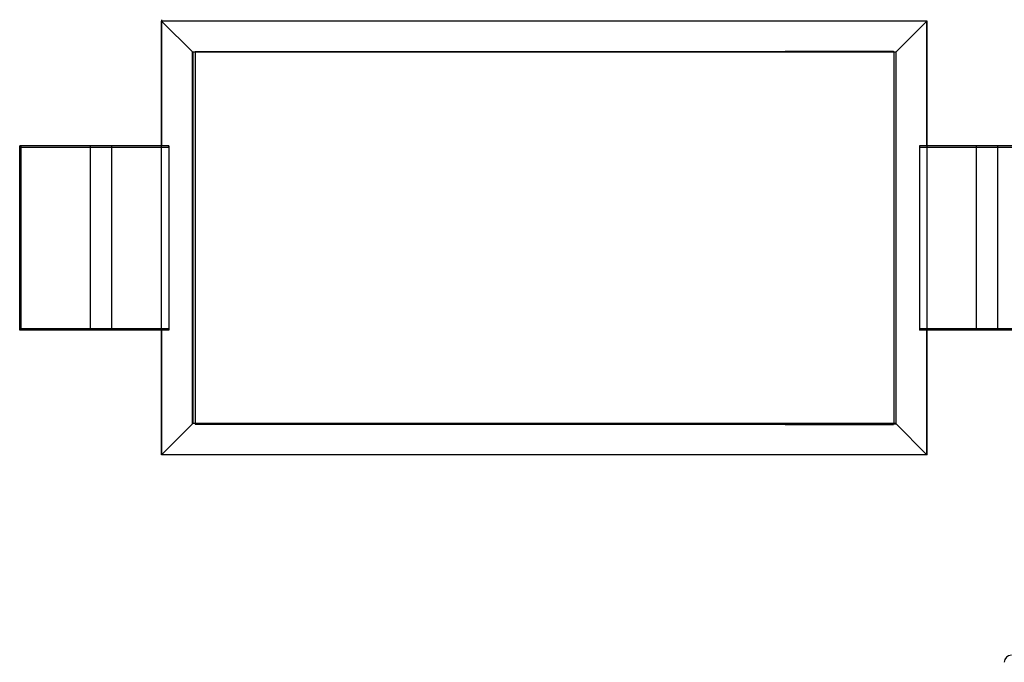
# Model space of a CAD drawing. Header units: millimetres. Extents: x 134 to 283, y 142 to 332.
# Tile 128 of 145: x 195.7 to 199.17, y 304.8 to 307.06. Entities that reach past the tile are written whole.
import ezdxf

# ---------------------------------------------------------------- set-up
doc = ezdxf.new("R2010")
doc.units = ezdxf.units.MM
doc.header["$LTSCALE"] = 0.1
doc.layers.get('0').update_dxf_attribs({"linetype": 'CONTINUOUS'})

msp = doc.modelspace()

# ---------------------------------------------------------------- linework, layer by layer
at = {"color": 7, "linetype": 'Continuous'}
for p, q in [((196.2008, 307.0591), (196.2009, 307.0591)), ((196.2008, 305.529), (196.2008, 307.0591)), ((198.9007, 307.0591), (196.2009, 307.0591)), ((196.2009, 307.0591), (196.311, 306.949)), ((198.9007, 307.0591), (198.7906, 306.949)), ((198.9006, 307.059), (198.9007, 307.059)), ((198.9008, 307.0591), (198.9007, 307.0591)), ((198.9008, 305.529), (198.9008, 307.0591)), ((196.3102, 305.6383), (196.3102, 306.9498)), ((196.311, 306.949), (196.311, 305.6391)), ((198.7906, 306.949), (196.311, 306.949)), ((196.3194, 306.9505), (196.3194, 305.6377)), ((198.4008, 306.9505), (196.3194, 306.9505)), ((198.4008, 306.9519), (198.4008, 306.9505)), ((198.7822, 306.9519), (198.4008, 306.9519)), ((198.7836, 306.9505), (198.7921, 306.9505)), ((198.7906, 306.949), (198.7906, 305.6391)), ((195.7008, 305.9691), (195.7008, 306.6191)), ((196.2273, 306.6191), (195.7008, 306.6191)), ((195.9508, 305.9691), (195.9508, 306.6191)), ((196.0258, 305.9691), (196.0258, 306.6191)), ((196.2273, 306.6191), (196.2273, 305.9691)), ((198.8744, 306.6191), (198.8744, 305.9691)), ((199.4008, 306.6191), (198.8744, 306.6191)), ((199.0758, 305.9691), (199.0758, 306.6191)), ((199.1508, 305.9691), (199.1508, 306.6191)), ((196.2273, 305.9691), (195.7008, 305.9691)), ((199.4008, 305.9691), (198.8744, 305.9691)), ((196.311, 305.6391), (196.2009, 305.529)), ((198.7906, 305.6391), (196.311, 305.6391)), ((196.3194, 305.6377), (198.4008, 305.6377)), ((198.4008, 305.6362), (198.4008, 305.6377)), ((198.4008, 305.6362), (198.7822, 305.6362)), ((198.7921, 305.6377), (198.7836, 305.6377)), ((198.7906, 305.6391), (198.9007, 305.529)), ((196.2008, 305.529), (196.2009, 305.529)), ((196.201, 305.5291), (196.2009, 305.5291)), ((198.9007, 305.529), (196.2009, 305.529)), ((198.9007, 305.5291), (198.9006, 305.5291)), ((198.9008, 305.529), (198.9007, 305.529))]:
    msp.add_line(p, q, dxfattribs=at)
at = {"color": 6, "linetype": 'Continuous'}
for p, q in [((196.2009, 307.0639), (196.2009, 306.6191)), ((196.201, 306.6191), (196.201, 307.059)), ((198.9006, 307.059), (198.9006, 306.6191)), ((198.9007, 306.6191), (198.9007, 307.059)), ((198.7836, 306.9505), (198.7836, 305.6377)), ((198.7921, 305.6377), (198.7921, 306.9505)), ((195.7008, 306.6141), (196.2273, 306.6141)), ((195.7058, 305.9691), (195.7058, 306.6191)), ((198.8744, 306.6141), (199.4008, 306.6141)), ((196.2273, 305.9741), (195.7008, 305.9741)), ((199.4008, 305.9741), (198.8744, 305.9741)), ((196.2009, 305.9691), (196.2009, 305.5291)), ((196.201, 305.5291), (196.201, 305.9691)), ((198.9006, 305.9691), (198.9006, 305.5291)), ((198.9007, 305.5291), (198.9007, 305.9691))]:
    msp.add_line(p, q, dxfattribs=at)
at = {"color": 7, "linetype": 'Continuous'}
msp.add_arc((199.1984, 304.7974), 0.025, 90, 180, dxfattribs=at)
at = {"color": 6, "linetype": 'Continuous'}
for centre, start_param, end_param in [((196.2264, 306.6141), -1.570796, -0.328023), ((198.8753, 306.6141), 1.06367, 1.570796), ((196.2264, 305.9741), -2.077922, -1.570796), ((198.8753, 305.9741), -4.712389, -3.469615)]:
    msp.add_ellipse(centre, major_axis=(0, 0.005), ratio=0.176327, start_param=start_param, end_param=end_param, dxfattribs=at)
at = {"color": 7, "linetype": 'Continuous'}
for points in [[(198.7822, 306.9519), (198.7828, 306.9516), (198.7834, 306.9511), (198.7836, 306.9505)], [(198.7836, 305.6377), (198.7834, 305.637), (198.7828, 305.6365), (198.7822, 305.6362)]]:
    msp.add_open_spline(points, degree=3, dxfattribs=at)

doc.saveas('drawing.dxf')
